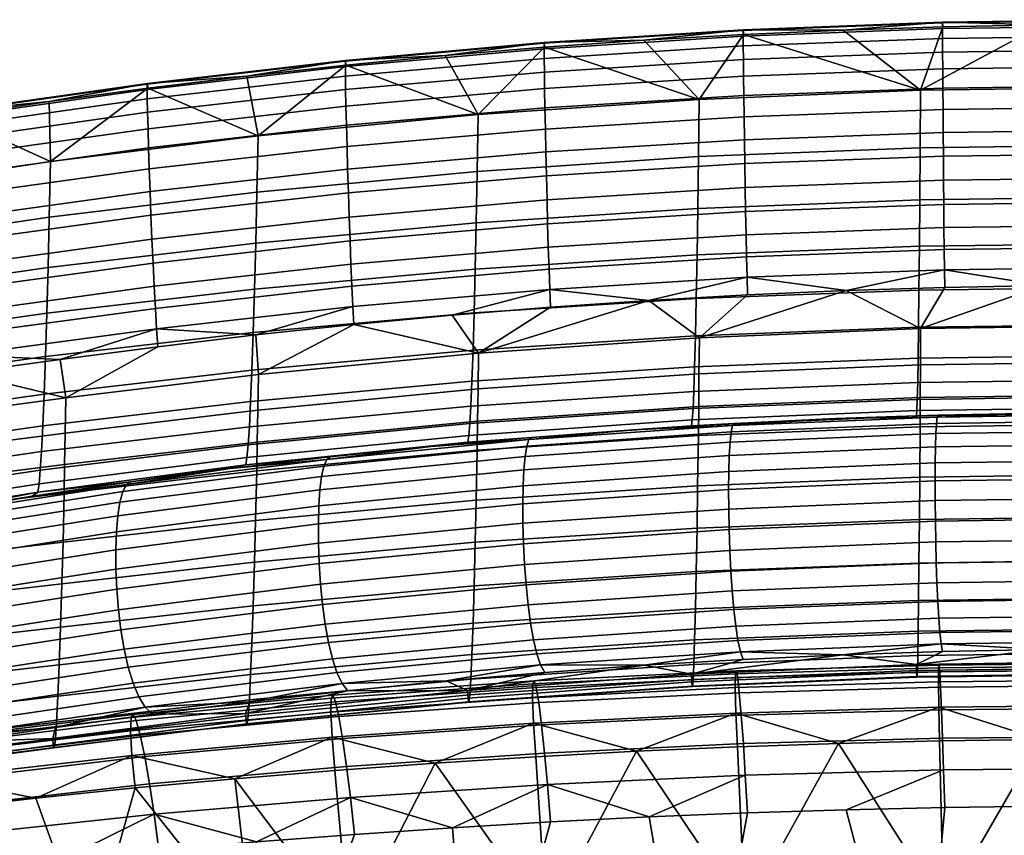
# Model space of a CAD drawing. Header units: millimetres. Extents: x -760 to 760, y -310 to 310.
# Tile 34 of 68: x -142 to -17, y 199 to 302. Entities that reach past the tile are written whole.
import ezdxf

# ---------------------------------------------------------------- set-up
doc = ezdxf.new("R2010")
doc.units = ezdxf.units.MM
doc.layers.add('operadlo', color=7, linetype='Continuous')
doc.layers.add('sedak', color=7, linetype='Continuous')

msp = doc.modelspace()

# ---------------------------------------------------------------- meshes
at = {"layer": 'operadlo'}
mesh = msp.add_polyface(dxfattribs=at)
corners = [(-25.33, 301.68, 806.62), (0, 302, 806.55), (0, 302.1, 804.45), (-25.32, 301.77, 804.51), (-25.33, 300.97, 808.42), (0, 301.29, 808.36), (-25.32, 299.71, 809.92), (0, 300.03, 809.85), (-25.32, 297.99, 811.08), (0, 298.31, 811.01), (-25.31, 295.87, 811.9), (0, 296.18, 811.82), (-25.29, 293.41, 812.36), (0, 293.73, 812.28), (-25.27, 290.7, 812.44), (0, 291.01, 812.36), (-25.25, 287.79, 812.12), (0, 288.1, 812.05), (-25.23, 284.77, 811.4), (0, 285.08, 811.33), (-25.2, 281.7, 810.26), (0, 282.01, 810.18), (-25.18, 278.65, 808.68), (0, 278.96, 808.6), (-50.64, 300.71, 806.8), (-50.62, 300.8, 804.68), (-50.64, 300, 808.62), (-50.63, 298.76, 810.12), (-50.62, 297.04, 811.29), (-50.59, 294.92, 812.12), (-50.56, 292.47, 812.58), (-50.53, 289.76, 812.66), (-50.49, 286.86, 812.36), (-50.44, 283.84, 811.64), (-50.39, 280.77, 810.49), (-50.33, 277.72, 808.91), (-12.66, 301.43, 802.08), (-25.31, 301.19, 802.12), (0, 301.51, 802.06), (-37.96, 300.78, 802.19), (-50.6, 300.21, 802.28), (-28.17, 285.84, 757.5), (-56.31, 284.71, 757.97), (-56.22, 291.98, 780.27), (-28.12, 293.14, 779.94), (-28.22, 279.23, 734.84), (-56.41, 278.13, 735.45), (0, 286.22, 757.34), (0, 293.52, 779.83), (0, 279.6, 734.64)]
mesh.append_faces([[corners[k] for k in face] for face in [(0, 1, 2, 3), (4, 5, 1, 0), (6, 7, 5, 4), (8, 9, 7, 6), (10, 11, 9, 8), (12, 13, 11, 10), (14, 15, 13, 12), (16, 17, 15, 14), (18, 19, 17, 16), (20, 21, 19, 18), (22, 23, 21, 20), (24, 0, 3, 25), (26, 4, 0, 24), (27, 6, 4, 26), (28, 8, 6, 27), (29, 10, 8, 28), (30, 12, 10, 29), (31, 14, 12, 30), (32, 16, 14, 31), (33, 18, 16, 32), (34, 20, 18, 33), (35, 22, 20, 34), (3, 36, 37, 37), (2, 38, 36, 36), (3, 37, 39, 39), (25, 39, 40, 40), (3, 2, 36, 36), (25, 3, 39, 39), (41, 42, 43, 44), (45, 46, 42, 41), (47, 41, 44, 48), (49, 45, 41, 47), (39, 44, 40, 40), (44, 43, 40, 40), (44, 39, 37, 37), (44, 36, 48, 48), (38, 48, 36, 36), (37, 36, 44, 44)]])
mesh = msp.add_polyface(dxfattribs=at)
corners = [(-56.25, 257.12, 778.28), (-56.2, 261.71, 788.15), (-84.23, 259.77, 788.67), (-84.29, 255.21, 778.9), (-56.29, 253, 768.31), (-84.35, 251.11, 769.04), (-56.33, 249.3, 758.27), (-84.41, 247.43, 759.09), (-50.09, 267.15, 797.85), (-62.6, 266.45, 798), (-37.57, 267.7, 797.73), (-75.91, 299.1, 807.11), (-50.64, 300.71, 806.8), (-50.62, 300.8, 804.68), (-75.89, 299.18, 804.97), (-75.92, 298.4, 808.94), (-50.64, 300, 808.62), (-75.91, 297.16, 810.45), (-50.63, 298.76, 810.12), (-75.88, 295.45, 811.64), (-50.62, 297.04, 811.29), (-75.85, 293.34, 812.47), (-50.59, 294.92, 812.12), (-75.81, 290.9, 812.94), (-50.56, 292.47, 812.58), (-75.75, 288.19, 813.03), (-50.53, 289.76, 812.66), (-75.69, 285.3, 812.73), (-50.49, 286.86, 812.36), (-75.62, 282.29, 812.01), (-50.44, 283.84, 811.64), (-75.54, 279.22, 810.86), (-50.39, 280.77, 810.49), (-75.46, 276.17, 809.28), (-50.33, 277.72, 808.91), (-75.38, 273.22, 807.23), (-50.28, 274.77, 806.87), (-75.28, 270.42, 804.71), (-50.22, 271.97, 804.35), (-75.19, 267.85, 801.7), (-50.15, 269.41, 801.35), (-50.6, 300.21, 802.28), (-63.24, 299.48, 802.41), (-75.09, 265.58, 798.18), (-51.99, 250.56, 516.96), (-64.66, 250.03, 520.76), (-51.77, 250.83, 519.59), (-56.31, 284.71, 757.97), (-84.39, 282.83, 758.75), (-84.26, 290.04, 780.83), (-56.22, 291.98, 780.27), (-56.41, 278.13, 735.45), (-84.52, 276.29, 736.46), (-56.5, 272.23, 712.74), (-84.65, 270.42, 713.98), (-56.61, 266.69, 688.21), (-84.79, 264.88, 689.69), (-56.71, 261.95, 663.51), (-84.93, 260.14, 665.25), (-56.81, 258.02, 638.67), (-85.07, 256.19, 640.66), (-56.91, 254.9, 613.71), (-85.21, 253.03, 615.96), (-57.01, 252.73, 590.35), (-85.35, 250.81, 592.84), (-57.11, 251.28, 566.94), (-85.48, 249.29, 569.65), (-75.86, 298.59, 802.56), (-57.2, 250.54, 543.49)]
mesh.append_faces([[corners[k] for k in face] for face in [(0, 1, 2, 3), (4, 0, 3, 5), (6, 4, 5, 7), (1, 8, 9, 9), (1, 10, 8, 8), (11, 12, 13, 14), (15, 16, 12, 11), (17, 18, 16, 15), (19, 20, 18, 17), (21, 22, 20, 19), (23, 24, 22, 21), (25, 26, 24, 23), (27, 28, 26, 25), (29, 30, 28, 27), (31, 32, 30, 29), (33, 34, 32, 31), (35, 36, 34, 33), (37, 38, 36, 35), (39, 40, 38, 37), (13, 41, 42, 42), (42, 14, 13, 13), (9, 8, 40, 40), (9, 40, 39, 39), (39, 43, 9, 9), (44, 45, 46, 46), (47, 48, 49, 50), (51, 52, 48, 47), (53, 54, 52, 51), (55, 56, 54, 53), (57, 58, 56, 55), (59, 60, 58, 57), (61, 62, 60, 59), (63, 64, 62, 61), (65, 66, 64, 63), (50, 42, 41, 41), (67, 42, 50, 50), (45, 68, 46, 46)]])
mesh = msp.add_polyface(dxfattribs=at)
corners = [(-84.29, 255.21, 778.9), (-84.23, 259.77, 788.67), (-112.18, 257.06, 789.4), (-112.25, 252.53, 779.76), (-84.35, 251.11, 769.04), (-112.32, 248.47, 770.04), (-62.6, 266.45, 798), (-75.09, 265.58, 798.18), (-87.58, 264.57, 798.4), (-56.2, 261.71, 788.15), (-100.05, 263.39, 798.65), (-101.14, 296.84, 807.52), (-75.91, 299.1, 807.11), (-75.89, 299.18, 804.97), (-101.11, 296.92, 805.37), (-101.14, 296.15, 809.37), (-75.92, 298.4, 808.94), (-101.13, 294.92, 810.9), (-75.91, 297.16, 810.45), (-101.1, 293.22, 812.1), (-75.88, 295.45, 811.64), (-101.06, 291.12, 812.94), (-75.85, 293.34, 812.47), (-101, 288.69, 813.42), (-75.81, 290.9, 812.94), (-100.93, 285.99, 813.52), (-75.75, 288.19, 813.03), (-100.85, 283.11, 813.22), (-75.69, 285.3, 812.73), (-100.75, 280.1, 812.51), (-75.62, 282.29, 812.01), (-100.65, 277.04, 811.37), (-75.54, 279.22, 810.86), (-100.54, 274, 809.78), (-75.46, 276.17, 809.28), (-100.43, 271.04, 807.73), (-75.38, 273.22, 807.23), (-100.3, 268.24, 805.2), (-75.28, 270.42, 804.71), (-100.18, 265.67, 802.18), (-75.19, 267.85, 801.7), (-75.86, 298.59, 802.56), (-88.47, 297.53, 802.73), (-101.07, 296.31, 802.94), (-63.24, 299.48, 802.41), (-84.39, 282.83, 758.75), (-112.36, 280.2, 759.84), (-112.21, 287.34, 781.61), (-84.26, 290.04, 780.83), (-84.52, 276.29, 736.46), (-112.51, 273.72, 737.86), (-84.65, 270.42, 713.98), (-112.67, 267.88, 715.71), (-84.79, 264.88, 689.69), (-112.83, 262.36, 691.77), (-84.93, 260.14, 665.25), (-112.99, 257.61, 667.68), (-85.07, 256.19, 640.66), (-113.16, 253.63, 643.45), (-85.21, 253.03, 615.96), (-113.32, 250.42, 619.1), (-85.35, 250.81, 592.84), (-113.48, 248.13, 596.3), (-56.22, 291.98, 780.27)]
mesh.append_faces([[corners[k] for k in face] for face in [(0, 1, 2, 3), (4, 0, 3, 5), (1, 6, 7, 7), (1, 7, 8, 8), (9, 6, 1, 1), (10, 1, 8, 8), (11, 12, 13, 14), (15, 16, 12, 11), (17, 18, 16, 15), (19, 20, 18, 17), (21, 22, 20, 19), (23, 24, 22, 21), (25, 26, 24, 23), (27, 28, 26, 25), (29, 30, 28, 27), (31, 32, 30, 29), (33, 34, 32, 31), (35, 36, 34, 33), (37, 38, 36, 35), (39, 40, 38, 37), (13, 41, 42, 42), (14, 42, 43, 43), (13, 44, 41, 41), (14, 13, 42, 42), (40, 39, 10, 8), (40, 8, 7, 7), (45, 46, 47, 48), (49, 50, 46, 45), (51, 52, 50, 49), (53, 54, 52, 51), (55, 56, 54, 53), (57, 58, 56, 55), (59, 60, 58, 57), (61, 62, 60, 59), (41, 48, 42, 42), (63, 48, 41, 41), (43, 42, 48, 48)]])
mesh = msp.add_polyface(dxfattribs=at)
corners = [(-112.25, 252.53, 779.76), (-112.18, 257.06, 789.4), (-136.62, 254.08, 790.2), (-136.69, 249.61, 780.72), (-112.32, 248.47, 770.04), (-136.77, 245.6, 771.15), (-112.39, 244.81, 760.24), (-136.84, 241.98, 761.51), (-112.5, 262.06, 798.94), (-124.94, 260.57, 799.25), (-84.23, 259.77, 788.67), (-100.05, 263.39, 798.65), (-126.29, 293.93, 808.05), (-101.14, 296.84, 807.52), (-101.11, 296.92, 805.37), (-126.26, 294, 805.88), (-126.3, 293.25, 809.91), (-101.14, 296.15, 809.37), (-126.28, 292.03, 811.46), (-101.13, 294.92, 810.9), (-126.25, 290.34, 812.67), (-101.1, 293.22, 812.1), (-126.19, 288.25, 813.53), (-101.06, 291.12, 812.94), (-126.12, 285.83, 814.02), (-101, 288.69, 813.42), (-126.03, 283.15, 814.13), (-100.93, 285.99, 813.52), (-125.93, 280.28, 813.84), (-100.85, 283.11, 813.22), (-125.82, 277.28, 813.13), (-100.75, 280.1, 812.51), (-125.69, 274.23, 811.99), (-100.65, 277.04, 811.37), (-125.55, 271.19, 810.41), (-100.54, 274, 809.78), (-125.41, 268.24, 808.36), (-100.43, 271.04, 807.73), (-125.26, 265.44, 805.82), (-100.3, 268.24, 805.2), (-125.1, 262.86, 802.79), (-100.18, 265.67, 802.18), (-113.65, 294.93, 803.17), (-126.21, 293.39, 803.43), (-101.07, 296.31, 802.94), (-103.5, 246.27, 523.1), (-115.74, 245.1, 528.02), (-103.05, 246.6, 525.82), (-112.36, 280.2, 759.84), (-138.72, 277.03, 761.15), (-138.56, 284.08, 782.54), (-112.21, 287.34, 781.61), (-112.51, 273.72, 737.86), (-138.87, 270.61, 739.56), (-112.67, 267.88, 715.71), (-139.03, 264.82, 717.79), (-112.83, 262.36, 691.77), (-139.2, 259.32, 694.28), (-112.99, 257.61, 667.68), (-139.37, 254.56, 670.61), (-85.61, 248.47, 546.44), (-113.78, 245.58, 550.57), (-113.63, 246.51, 573.45), (-85.48, 249.29, 569.65), (-84.26, 290.04, 780.83)]
mesh.append_faces([[corners[k] for k in face] for face in [(0, 1, 2, 3), (4, 0, 3, 5), (6, 4, 5, 7), (1, 8, 9, 2), (10, 11, 1, 1), (8, 1, 11, 11), (12, 13, 14, 15), (16, 17, 13, 12), (18, 19, 17, 16), (20, 21, 19, 18), (22, 23, 21, 20), (24, 25, 23, 22), (26, 27, 25, 24), (28, 29, 27, 26), (30, 31, 29, 28), (32, 33, 31, 30), (34, 35, 33, 32), (36, 37, 35, 34), (38, 39, 37, 36), (40, 41, 39, 38), (15, 42, 43, 43), (14, 44, 42, 42), (15, 14, 42, 42), (40, 8, 41, 41), (9, 8, 40, 40), (8, 11, 41, 41), (45, 46, 47, 47), (48, 49, 50, 51), (52, 53, 49, 48), (54, 55, 53, 52), (56, 57, 55, 54), (58, 59, 57, 56), (60, 61, 62, 63), (64, 51, 44, 44), (42, 51, 43, 43), (51, 42, 44, 44), (61, 47, 46, 46), (60, 47, 61, 61)]])
mesh = msp.add_polyface(dxfattribs=at)
corners = [(-136.69, 249.61, 780.72), (-136.62, 254.08, 790.2), (-160.96, 250.82, 791.11), (-161.02, 246.49, 781.81), (-136.77, 245.6, 771.15), (-161.09, 242.58, 772.42), (-137.36, 258.96, 799.6), (-149.77, 257.24, 799.97), (-124.94, 260.57, 799.25), (-151.35, 290.37, 808.66), (-126.29, 293.93, 808.05), (-126.26, 294, 805.88), (-151.32, 290.43, 806.49), (-151.36, 289.69, 810.53), (-126.3, 293.25, 809.91), (-151.34, 288.49, 812.09), (-126.28, 292.03, 811.46), (-151.29, 286.81, 813.31), (-126.25, 290.34, 812.67), (-151.22, 284.74, 814.18), (-126.19, 288.25, 813.53), (-151.13, 282.33, 814.68), (-126.12, 285.83, 814.02), (-151.03, 279.67, 814.8), (-126.03, 283.15, 814.13), (-150.91, 276.81, 814.52), (-125.93, 280.28, 813.84), (-150.77, 273.84, 813.83), (-125.82, 277.28, 813.13), (-150.62, 270.8, 812.7), (-125.69, 274.23, 811.99), (-150.46, 267.79, 811.12), (-125.55, 271.19, 810.41), (-150.29, 264.85, 809.07), (-125.41, 268.24, 808.36), (-150.12, 262.07, 806.54), (-125.26, 265.44, 805.82), (-149.95, 259.51, 803.52), (-125.1, 262.86, 802.79), (-126.21, 293.39, 803.43), (-138.75, 291.69, 803.72), (-151.25, 289.83, 804.03), (-138.72, 277.03, 761.15), (-164.92, 273.19, 762.74), (-164.78, 280.13, 783.68), (-138.56, 284.08, 782.54), (-138.87, 270.61, 739.56), (-165.06, 266.85, 741.61), (-139.03, 264.82, 717.79), (-165.2, 261.12, 720.31), (-139.2, 259.32, 694.28), (-165.34, 255.64, 697.31), (-113.16, 253.63, 643.45), (-139.53, 250.54, 646.81), (-139.37, 254.56, 670.61), (-112.99, 257.61, 667.68), (-113.32, 250.42, 619.1), (-139.7, 247.27, 622.89), (-113.48, 248.13, 596.3), (-139.86, 244.89, 600.49), (-113.63, 246.51, 573.45), (-140.02, 243.16, 578.04), (-112.21, 287.34, 781.61)]
mesh.append_faces([[corners[k] for k in face] for face in [(0, 1, 2, 3), (4, 0, 3, 5), (1, 6, 7, 7), (1, 7, 2, 2), (8, 6, 1, 1), (9, 10, 11, 12), (13, 14, 10, 9), (15, 16, 14, 13), (17, 18, 16, 15), (19, 20, 18, 17), (21, 22, 20, 19), (23, 24, 22, 21), (25, 26, 24, 23), (27, 28, 26, 25), (29, 30, 28, 27), (31, 32, 30, 29), (33, 34, 32, 31), (35, 36, 34, 33), (37, 38, 36, 35), (11, 39, 40, 40), (41, 12, 40, 40), (12, 11, 40, 40), (37, 6, 38, 38), (38, 6, 8, 8), (37, 7, 6, 6), (42, 43, 44, 45), (46, 47, 43, 42), (48, 49, 47, 46), (50, 51, 49, 48), (52, 53, 54, 55), (56, 57, 53, 52), (58, 59, 57, 56), (60, 61, 59, 58), (40, 45, 41, 41), (39, 45, 40, 40), (39, 62, 45, 45), (45, 44, 41, 41)]])
mesh = msp.add_polyface(dxfattribs=at)
corners = [(-28.14, 258.27, 777.9), (-28.12, 262.88, 787.84), (-56.2, 261.71, 788.15), (-56.25, 257.12, 778.28), (-28.16, 254.14, 767.88), (-56.29, 253, 768.31), (0, 258.66, 777.78), (0, 263.27, 787.73), (0, 254.52, 767.74), (0, 250.8, 757.61), (-28.18, 250.42, 757.77), (-25.05, 268.09, 797.65), (-37.57, 267.7, 797.73), (-12.53, 268.33, 797.6), (0, 268.41, 797.58), (-25.15, 275.7, 806.64), (0, 276.01, 806.57), (0, 278.96, 808.6), (-25.18, 278.65, 808.68), (-25.12, 272.91, 804.13), (0, 273.22, 804.06), (-25.09, 270.35, 801.14), (0, 270.66, 801.07), (-50.28, 274.77, 806.87), (-50.33, 277.72, 808.91), (-50.22, 271.97, 804.35), (-50.15, 269.41, 801.35), (-50.09, 267.15, 797.85), (-28.27, 273.32, 712), (-56.5, 272.23, 712.74), (-56.41, 278.13, 735.45), (-28.22, 279.23, 734.84), (-28.33, 267.77, 687.31), (-56.61, 266.69, 688.21), (-28.38, 263.04, 662.46), (-56.71, 261.95, 663.51), (-28.44, 259.12, 637.47), (-56.81, 258.02, 638.67), (-28.49, 256.03, 612.36), (-56.91, 254.9, 613.71), (-28.54, 253.89, 588.86), (-57.01, 252.73, 590.35), (-28.59, 252.47, 565.3), (-57.11, 251.28, 566.94), (0, 273.69, 711.75), (0, 279.6, 734.64), (0, 268.13, 687.01), (0, 263.4, 662.11), (0, 259.49, 637.07), (0, 256.4, 611.91), (0, 254.28, 588.36), (0, 252.87, 564.75), (0, 252.19, 541.12), (-28.64, 251.78, 541.71)]
mesh.append_faces([[corners[k] for k in face] for face in [(0, 1, 2, 3), (4, 0, 3, 5), (6, 7, 1, 0), (8, 6, 0, 4), (9, 8, 4, 10), (1, 11, 12, 12), (1, 12, 2, 2), (1, 13, 11, 11), (7, 13, 1, 1), (7, 14, 13, 13), (15, 16, 17, 18), (19, 20, 16, 15), (21, 22, 20, 19), (23, 15, 18, 24), (25, 19, 15, 23), (26, 21, 19, 25), (21, 13, 22, 22), (26, 12, 21, 21), (13, 14, 22, 22), (11, 13, 21, 21), (12, 26, 27, 27), (11, 21, 12, 12), (28, 29, 30, 31), (32, 33, 29, 28), (34, 35, 33, 32), (36, 37, 35, 34), (38, 39, 37, 36), (40, 41, 39, 38), (42, 43, 41, 40), (44, 28, 31, 45), (46, 32, 28, 44), (47, 34, 32, 46), (48, 36, 34, 47), (49, 38, 36, 48), (50, 40, 38, 49), (51, 42, 40, 50), (52, 53, 42, 51)]])
mesh = msp.add_polyface(dxfattribs=at)
corners = [(-161.02, 246.49, 781.81), (-160.96, 250.82, 791.11), (-185.16, 247.58, 792.1), (-185.21, 243.54, 782.98), (-161.09, 242.58, 772.42), (-185.25, 239.85, 773.79), (-161.15, 239.05, 762.96), (-185.3, 236.48, 764.53), (-203.34, 249.08, 801.4), (-205.24, 248.51, 800.82), (-199.3, 249.87, 801.65), (-201.34, 249.52, 801.64), (-185.76, 251.91, 801.17), (-209.24, 239.14, 778.78), (-173.75, 253.72, 800.75), (-161.77, 255.51, 800.35), (-149.77, 257.24, 799.97), (-174.11, 258.38, 807.3), (-150.12, 262.07, 806.54), (-150.29, 264.85, 809.07), (-174.3, 261.09, 809.81), (-173.93, 255.91, 804.29), (-149.95, 259.51, 803.52), (-199.76, 256.63, 810.6), (-174.48, 263.96, 811.84), (-199.94, 259.36, 812.59), (-199.59, 254.1, 808.12), (-199.44, 251.82, 805.15), (-154.02, 239.16, 533.37), (-164.99, 237.54, 539.17), (-153.36, 239.58, 536.15), (-165.34, 255.64, 697.31), (-191.23, 251.34, 700.84), (-191.12, 256.78, 723.25), (-165.2, 261.12, 720.31), (-165.49, 250.87, 674.15), (-191.33, 246.56, 678.28), (-165.64, 246.81, 650.86), (-191.43, 242.46, 655.58), (-165.79, 243.46, 627.45), (-191.53, 239.02, 632.78), (-165.93, 240.98, 605.54), (-191.63, 236.42, 611.43), (-166.07, 239.12, 583.56), (-191.72, 234.41, 590.01), (-139.37, 254.56, 670.61), (-139.2, 259.32, 694.28), (-139.53, 250.54, 646.81), (-139.7, 247.27, 622.89), (-139.86, 244.89, 600.49), (-140.02, 243.16, 578.04), (-140.17, 242.09, 555.55), (-166.21, 237.89, 561.55)]
mesh.append_faces([[corners[k] for k in face] for face in [(0, 1, 2, 3), (4, 0, 3, 5), (6, 4, 5, 7), (8, 9, 2, 2), (10, 11, 2, 2), (12, 10, 2, 2), (11, 8, 2, 2), (13, 5, 3, 3), (2, 14, 12, 12), (1, 15, 14, 2), (1, 16, 15, 15), (17, 18, 19, 20), (21, 22, 18, 17), (23, 20, 24, 25), (26, 17, 20, 23), (27, 21, 17, 26), (21, 15, 22, 22), (27, 12, 21, 21), (10, 12, 27, 27), (22, 15, 16, 16), (21, 14, 15, 15), (21, 12, 14, 14), (28, 29, 30, 30), (31, 32, 33, 34), (35, 36, 32, 31), (37, 38, 36, 35), (39, 40, 38, 37), (41, 42, 40, 39), (43, 44, 42, 41), (45, 35, 31, 46), (47, 37, 35, 45), (48, 39, 37, 47), (49, 41, 39, 48), (50, 43, 41, 49), (51, 52, 43, 50), (51, 30, 52, 52), (52, 30, 29, 29)]])
mesh = msp.add_polyface(dxfattribs=at)
corners = [(-28.18, 250.42, 757.77), (-28.16, 254.14, 767.88), (-56.29, 253, 768.31), (-56.33, 249.3, 758.27), (-28.23, 244.02, 737.35), (-56.42, 242.92, 737.97), (-28.27, 238.64, 716.71), (-56.5, 237.55, 717.45), (-28.33, 233.09, 692.02), (-56.61, 232.01, 692.92), (-28.38, 228.35, 667.17), (-56.71, 227.27, 668.22), (-28.44, 224.44, 642.18), (-56.81, 223.34, 643.38), (-28.49, 221.35, 617.08), (-56.91, 220.22, 618.43), (-28.53, 219.46, 595.84), (-57, 218.31, 597.32), (-28.58, 218.6, 574.49), (-57.09, 217.42, 576.1), (-28.6, 218.7, 563.77), (-57.13, 217.49, 565.44), (-28.62, 219.23, 553), (-57.17, 218, 554.74), (-28.65, 220.23, 542.19), (-57.22, 218.98, 543.99), (-38, 221.45, 531.79), (-25.34, 221.87, 531.19), (-26.11, 250.83, 513.29), (-52.16, 249.75, 514.79), (-51.99, 250.56, 516.96), (-26.02, 251.63, 515.43), (-26.18, 249.54, 511.62), (-52.3, 248.45, 513.09), (-26.23, 247.85, 510.41), (-52.4, 246.76, 511.85), (-26.26, 245.82, 509.66), (-52.47, 244.73, 511.07), (-26.27, 243.53, 509.36), (-52.49, 242.44, 510.75), (-26.26, 241.04, 509.52), (-52.48, 239.96, 510.89), (-26.24, 238.44, 510.14), (-52.43, 237.36, 511.49), (-26.19, 235.78, 511.21), (-52.34, 234.71, 512.55), (-52.43, 237.36, 511.49), (-26.24, 238.44, 510.14), (-26.13, 233.15, 512.72), (-52.21, 232.09, 514.07), (-26.04, 230.61, 514.69), (-52.04, 229.57, 516.03), (-25.94, 228.24, 517.1), (-51.84, 227.21, 518.45), (-25.82, 226.11, 519.96), (-51.59, 225.08, 521.33), (-25.68, 224.29, 523.26), (-51.31, 223.27, 524.65), (-25.52, 222.85, 527.01), (-50.99, 221.84, 528.42), (-51.77, 250.83, 519.59), (-38.86, 251.45, 518.68), (-25.92, 251.89, 518.03), (-28.64, 251.78, 541.71), (-57.2, 250.54, 543.49), (-57.11, 251.28, 566.94), (-28.59, 252.47, 565.3)]
mesh.append_faces([[corners[k] for k in face] for face in [(0, 1, 2, 3), (4, 0, 3, 5), (6, 4, 5, 7), (8, 6, 7, 9), (10, 8, 9, 11), (12, 10, 11, 13), (14, 12, 13, 15), (16, 14, 15, 17), (18, 16, 17, 19), (20, 18, 19, 21), (22, 20, 21, 23), (24, 22, 23, 25), (25, 26, 24, 24), (27, 24, 26, 26), (28, 29, 30, 31), (32, 33, 29, 28), (34, 35, 33, 32), (36, 37, 35, 34), (38, 39, 37, 36), (40, 41, 39, 38), (42, 43, 41, 40), (44, 45, 46, 47), (48, 49, 45, 44), (50, 51, 49, 48), (52, 53, 51, 50), (54, 55, 53, 52), (56, 57, 55, 54), (58, 59, 57, 56), (30, 60, 61, 61), (31, 61, 62, 62), (30, 61, 31, 31), (58, 26, 59, 59), (58, 27, 26, 26), (63, 64, 65, 66), (64, 63, 60, 60), (63, 62, 61, 61), (61, 60, 63, 63)]])
mesh = msp.add_polyface(dxfattribs=at)
corners = [(-56.42, 242.92, 737.97), (-56.33, 249.3, 758.27), (-84.41, 247.43, 759.09), (-84.53, 241.08, 739), (-56.5, 237.55, 717.45), (-84.65, 235.74, 718.69), (-56.61, 232.01, 692.92), (-84.79, 230.2, 694.41), (-56.71, 227.27, 668.22), (-84.93, 225.46, 669.96), (-56.81, 223.34, 643.38), (-85.07, 221.51, 645.38), (-56.91, 220.22, 618.43), (-85.21, 218.35, 620.67), (-57, 218.31, 597.32), (-85.33, 216.39, 599.78), (-57.09, 217.42, 576.1), (-85.45, 215.44, 578.78), (-57.13, 217.49, 565.44), (-85.51, 215.49, 568.22), (-57.17, 218, 554.74), (-85.57, 215.95, 557.62), (-57.22, 218.98, 543.99), (-85.63, 216.9, 546.98), (-50.63, 220.87, 532.64), (-63.23, 220.12, 533.73), (-38, 221.45, 531.79), (-52.16, 249.75, 514.79), (-78.1, 247.94, 517.3), (-77.83, 248.77, 519.51), (-51.99, 250.56, 516.96), (-52.3, 248.45, 513.09), (-78.31, 246.64, 515.55), (-52.4, 246.76, 511.85), (-78.47, 244.94, 514.27), (-52.47, 244.73, 511.07), (-78.57, 242.91, 513.46), (-52.49, 242.44, 510.75), (-78.61, 240.62, 513.11), (-52.48, 239.96, 510.89), (-78.59, 238.15, 513.22), (-52.43, 237.36, 511.49), (-78.52, 235.56, 513.8), (-52.34, 234.71, 512.55), (-78.38, 232.93, 514.84), (-78.52, 235.56, 513.8), (-52.43, 237.36, 511.49), (-52.21, 232.09, 514.07), (-78.19, 230.32, 516.34), (-52.04, 229.57, 516.03), (-77.94, 227.81, 518.31), (-51.84, 227.21, 518.45), (-77.63, 225.47, 520.74), (-51.59, 225.08, 521.33), (-77.27, 223.37, 523.63), (-51.31, 223.27, 524.65), (-76.84, 221.58, 526.98), (-50.99, 221.84, 528.42), (-76.35, 220.17, 530.79), (-77.5, 249.06, 522.19), (-64.66, 250.03, 520.76), (-75.81, 219.21, 535.06), (-57.2, 250.54, 543.49), (-85.61, 248.47, 546.44), (-85.48, 249.29, 569.65), (-57.11, 251.28, 566.94)]
mesh.append_faces([[corners[k] for k in face] for face in [(0, 1, 2, 3), (4, 0, 3, 5), (6, 4, 5, 7), (8, 6, 7, 9), (10, 8, 9, 11), (12, 10, 11, 13), (14, 12, 13, 15), (16, 14, 15, 17), (18, 16, 17, 19), (20, 18, 19, 21), (22, 20, 21, 23), (24, 22, 25, 25), (23, 25, 22, 22), (26, 22, 24, 24), (27, 28, 29, 30), (31, 32, 28, 27), (33, 34, 32, 31), (35, 36, 34, 33), (37, 38, 36, 35), (39, 40, 38, 37), (41, 42, 40, 39), (43, 44, 45, 46), (47, 48, 44, 43), (49, 50, 48, 47), (51, 52, 50, 49), (53, 54, 52, 51), (55, 56, 54, 53), (57, 58, 56, 55), (29, 59, 60, 60), (60, 30, 29, 29), (57, 25, 58, 58), (57, 24, 25, 25), (57, 26, 24, 24), (25, 61, 58, 58), (62, 63, 64, 65), (62, 60, 59, 59), (62, 59, 63, 63)]])
mesh = msp.add_polyface(dxfattribs=at)
corners = [(0, 244.39, 737.14), (0, 250.8, 757.61), (-28.18, 250.42, 757.77), (-28.23, 244.02, 737.35), (0, 239.01, 716.46), (-28.27, 238.64, 716.71), (0, 233.45, 691.73), (-28.33, 233.09, 692.02), (0, 228.72, 666.83), (-28.38, 228.35, 667.17), (0, 224.81, 641.78), (-28.44, 224.44, 642.18), (0, 221.72, 616.62), (-28.49, 221.35, 617.08), (0, 219.84, 595.34), (-28.53, 219.46, 595.84), (0, 219, 573.96), (-28.58, 218.6, 574.49), (0, 219.1, 563.21), (-28.6, 218.7, 563.77), (0, 219.64, 552.42), (-28.62, 219.23, 553), (0, 220.65, 541.59), (-28.65, 220.23, 542.19), (-12.67, 222.12, 530.82), (-25.34, 221.87, 531.19), (0, 222.2, 530.7), (0, 251.19, 512.8), (-26.11, 250.83, 513.29), (-26.02, 251.63, 515.43), (0, 251.99, 514.92), (0, 249.91, 511.14), (-26.18, 249.54, 511.62), (0, 248.21, 509.94), (-26.23, 247.85, 510.41), (0, 246.18, 509.19), (-26.26, 245.82, 509.66), (0, 243.89, 508.91), (-26.27, 243.53, 509.36), (0, 241.4, 509.07), (-26.26, 241.04, 509.52), (0, 238.8, 509.7), (-26.24, 238.44, 510.14), (0, 236.14, 510.77), (-26.19, 235.78, 511.21), (-26.24, 238.44, 510.14), (0, 238.8, 509.7), (0, 233.5, 512.28), (-26.13, 233.15, 512.72), (0, 230.96, 514.25), (-26.04, 230.61, 514.69), (0, 228.59, 516.66), (-25.94, 228.24, 517.1), (0, 226.46, 519.51), (-25.82, 226.11, 519.96), (0, 224.63, 522.8), (-25.68, 224.29, 523.26), (0, 223.19, 526.53), (-25.52, 222.85, 527.01), (-12.96, 252.15, 517.64), (-25.92, 251.89, 518.03), (0, 252.24, 517.51), (0, 252.19, 541.12), (-28.64, 251.78, 541.71)]
mesh.append_faces([[corners[k] for k in face] for face in [(0, 1, 2, 3), (4, 0, 3, 5), (6, 4, 5, 7), (8, 6, 7, 9), (10, 8, 9, 11), (12, 10, 11, 13), (14, 12, 13, 15), (16, 14, 15, 17), (18, 16, 17, 19), (20, 18, 19, 21), (22, 20, 21, 23), (23, 24, 22, 22), (23, 25, 24, 24), (22, 24, 26, 26), (27, 28, 29, 30), (31, 32, 28, 27), (33, 34, 32, 31), (35, 36, 34, 33), (37, 38, 36, 35), (39, 40, 38, 37), (41, 42, 40, 39), (43, 44, 45, 46), (47, 48, 44, 43), (49, 50, 48, 47), (51, 52, 50, 49), (53, 54, 52, 51), (55, 56, 54, 53), (57, 58, 56, 55), (59, 29, 60, 60), (30, 29, 59, 59), (59, 61, 30, 30), (57, 24, 58, 58), (58, 24, 25, 25), (57, 26, 24, 24), (62, 59, 63, 63), (62, 61, 59, 59), (60, 63, 59, 59)]])
mesh = msp.add_polyface(dxfattribs=at)
corners = [(-84.41, 247.43, 759.09), (-84.35, 251.11, 769.04), (-112.32, 248.47, 770.04), (-112.39, 244.81, 760.24), (-84.53, 241.08, 739), (-112.53, 238.52, 740.43), (-84.65, 235.74, 718.69), (-112.67, 233.2, 720.42), (-84.79, 230.2, 694.41), (-112.83, 227.68, 696.48), (-84.93, 225.46, 669.96), (-112.99, 222.93, 672.39), (-85.07, 221.51, 645.38), (-113.16, 218.95, 648.16), (-85.21, 218.35, 620.67), (-113.32, 215.74, 623.81), (-85.33, 216.39, 599.78), (-113.46, 213.71, 603.22), (-85.45, 215.44, 578.78), (-113.6, 212.68, 582.51), (-85.51, 215.49, 568.22), (-113.67, 212.68, 572.1), (-85.57, 215.95, 557.62), (-113.74, 213.1, 561.66), (-100.82, 216.89, 538.44), (-88.34, 218.13, 536.63), (-85.63, 216.9, 546.98), (-75.81, 219.21, 535.06), (-63.23, 220.12, 533.73), (-78.1, 247.94, 517.3), (-103.86, 245.42, 520.84), (-103.5, 246.27, 523.1), (-77.83, 248.77, 519.51), (-78.31, 246.64, 515.55), (-104.15, 244.1, 519.04), (-78.47, 244.94, 514.27), (-104.37, 242.39, 517.72), (-78.57, 242.91, 513.46), (-104.5, 240.36, 516.86), (-78.61, 240.62, 513.11), (-104.56, 238.08, 516.47), (-78.59, 238.15, 513.22), (-104.55, 235.61, 516.55), (-78.52, 235.56, 513.8), (-104.45, 233.04, 517.09), (-78.38, 232.93, 514.84), (-104.28, 230.42, 518.11), (-104.45, 233.04, 517.09), (-78.52, 235.56, 513.8), (-78.19, 230.32, 516.34), (-104.03, 227.83, 519.6), (-77.94, 227.81, 518.31), (-103.69, 225.35, 521.56), (-77.63, 225.47, 520.74), (-103.28, 223.03, 523.99), (-77.27, 223.37, 523.63), (-102.79, 220.96, 526.89), (-76.84, 221.58, 526.98), (-102.21, 219.2, 530.27), (-76.35, 220.17, 530.79), (-101.56, 217.81, 534.12), (-103.05, 246.6, 525.82), (-90.31, 247.92, 523.88), (-77.5, 249.06, 522.19), (-85.48, 249.29, 569.65), (-113.63, 246.51, 573.45), (-113.48, 248.13, 596.3), (-85.35, 250.81, 592.84), (-85.61, 248.47, 546.44)]
mesh.append_faces([[corners[k] for k in face] for face in [(0, 1, 2, 3), (4, 0, 3, 5), (6, 4, 5, 7), (8, 6, 7, 9), (10, 8, 9, 11), (12, 10, 11, 13), (14, 12, 13, 15), (16, 14, 15, 17), (18, 16, 17, 19), (20, 18, 19, 21), (22, 20, 21, 23), (24, 25, 26, 26), (26, 25, 27, 27), (27, 28, 26, 26), (29, 30, 31, 32), (33, 34, 30, 29), (35, 36, 34, 33), (37, 38, 36, 35), (39, 40, 38, 37), (41, 42, 40, 39), (43, 44, 42, 41), (45, 46, 47, 48), (49, 50, 46, 45), (51, 52, 50, 49), (53, 54, 52, 51), (55, 56, 54, 53), (57, 58, 56, 55), (59, 60, 58, 57), (31, 61, 62, 62), (32, 62, 63, 63), (32, 31, 62, 62), (59, 25, 60, 60), (60, 25, 24, 24), (59, 27, 25, 25), (64, 65, 66, 67), (61, 68, 62, 62), (62, 68, 63, 63)]])
mesh = msp.add_polyface(dxfattribs=at)
corners = [(-112.53, 238.52, 740.43), (-112.39, 244.81, 760.24), (-136.84, 241.98, 761.51), (-136.98, 235.74, 742.02), (-112.67, 233.2, 720.42), (-137.12, 230.46, 722.33), (-112.83, 227.68, 696.48), (-137.29, 224.96, 698.78), (-112.99, 222.93, 672.39), (-137.46, 220.2, 675.08), (-113.16, 218.95, 648.16), (-137.63, 216.19, 651.24), (-113.32, 215.74, 623.81), (-137.79, 212.92, 627.29), (-113.46, 213.71, 603.22), (-137.94, 210.82, 607.02), (-113.6, 212.68, 582.51), (-138.08, 209.7, 586.65), (-113.67, 212.68, 572.1), (-138.15, 209.64, 576.41), (-113.74, 213.1, 561.66), (-138.22, 209.99, 566.12), (-113.81, 213.99, 551.16), (-138.29, 210.81, 555.79), (-85.63, 216.9, 546.98), (-85.57, 215.95, 557.62), (-100.82, 216.89, 538.44), (-113.25, 215.48, 540.49), (-125.62, 213.91, 542.78), (-103.86, 245.42, 520.84), (-129.38, 242.18, 525.41), (-128.92, 243.07, 527.72), (-103.5, 246.27, 523.1), (-104.15, 244.1, 519.04), (-129.75, 240.84, 523.58), (-104.37, 242.39, 517.72), (-130.03, 239.11, 522.21), (-104.5, 240.36, 516.86), (-130.21, 237.07, 521.3), (-104.56, 238.08, 516.47), (-130.29, 234.79, 520.87), (-104.55, 235.61, 516.55), (-130.27, 232.34, 520.91), (-104.45, 233.04, 517.09), (-130.16, 229.78, 521.42), (-104.28, 230.42, 518.11), (-129.95, 227.18, 522.41), (-130.16, 229.78, 521.42), (-104.45, 233.04, 517.09), (-104.03, 227.83, 519.6), (-129.64, 224.62, 523.87), (-103.69, 225.35, 521.56), (-129.23, 222.17, 525.82), (-103.28, 223.03, 523.99), (-128.71, 219.89, 528.24), (-102.79, 220.96, 526.89), (-128.09, 217.85, 531.15), (-102.21, 219.2, 530.27), (-127.37, 216.13, 534.54), (-101.56, 217.81, 534.12), (-126.55, 214.8, 538.42), (-128.36, 243.43, 530.48), (-115.74, 245.1, 528.02), (-113.78, 245.58, 550.57), (-140.17, 242.09, 555.55), (-140.02, 243.16, 578.04), (-113.63, 246.51, 573.45)]
mesh.append_faces([[corners[k] for k in face] for face in [(0, 1, 2, 3), (4, 0, 3, 5), (6, 4, 5, 7), (8, 6, 7, 9), (10, 8, 9, 11), (12, 10, 11, 13), (14, 12, 13, 15), (16, 14, 15, 17), (18, 16, 17, 19), (20, 18, 19, 21), (22, 20, 21, 23), (24, 25, 20, 22), (26, 22, 27, 27), (27, 22, 28, 28), (24, 22, 26, 26), (29, 30, 31, 32), (33, 34, 30, 29), (35, 36, 34, 33), (37, 38, 36, 35), (39, 40, 38, 37), (41, 42, 40, 39), (43, 44, 42, 41), (45, 46, 47, 48), (49, 50, 46, 45), (51, 52, 50, 49), (53, 54, 52, 51), (55, 56, 54, 53), (57, 58, 56, 55), (59, 60, 58, 57), (31, 61, 62, 62), (32, 31, 62, 62), (59, 27, 60, 60), (60, 27, 28, 28), (26, 27, 59, 59), (63, 64, 65, 66), (62, 61, 63, 63), (64, 63, 61, 61)]])
mesh = msp.add_polyface(dxfattribs=at)
corners = [(-136.84, 241.98, 761.51), (-136.77, 245.6, 771.15), (-161.09, 242.58, 772.42), (-161.15, 239.05, 762.96), (-136.98, 235.74, 742.02), (-161.28, 232.91, 743.85), (-137.12, 230.46, 722.33), (-161.41, 227.68, 724.54), (-137.29, 224.96, 698.78), (-161.56, 222.2, 701.46), (-137.46, 220.2, 675.08), (-161.72, 217.43, 678.22), (-137.63, 216.19, 651.24), (-161.87, 213.38, 654.85), (-137.79, 212.92, 627.29), (-162.02, 210.04, 631.36), (-137.94, 210.82, 607.02), (-162.15, 207.86, 611.49), (-138.08, 209.7, 586.65), (-162.28, 206.59, 591.52), (-138.15, 209.64, 576.41), (-162.35, 206.43, 581.48), (-138.22, 209.99, 566.12), (-162.41, 206.65, 571.4), (-138.29, 210.81, 555.79), (-162.47, 207.31, 561.27), (-150.16, 210.39, 548.06), (-137.92, 212.21, 545.31), (-125.62, 213.91, 542.78), (-113.81, 213.99, 551.16), (-129.38, 242.18, 525.41), (-154.57, 238.23, 531.05), (-154.02, 239.16, 533.37), (-128.92, 243.07, 527.72), (-129.75, 240.84, 523.58), (-155.02, 236.86, 529.19), (-130.03, 239.11, 522.21), (-155.35, 235.11, 527.79), (-130.21, 237.07, 521.3), (-155.56, 233.06, 526.85), (-130.29, 234.79, 520.87), (-155.67, 230.78, 526.38), (-130.27, 232.34, 520.91), (-155.66, 228.34, 526.38), (-130.16, 229.78, 521.42), (-155.53, 225.8, 526.85), (-129.95, 227.18, 522.41), (-155.28, 223.24, 527.8), (-155.53, 225.8, 526.85), (-130.16, 229.78, 521.42), (-129.64, 224.62, 523.87), (-154.91, 220.72, 529.23), (-129.23, 222.17, 525.82), (-154.43, 218.31, 531.15), (-128.71, 219.89, 528.24), (-153.82, 216.08, 533.54), (-128.09, 217.85, 531.15), (-153.09, 214.11, 536.43), (-127.37, 216.13, 534.54), (-152.24, 212.46, 539.81), (-126.55, 214.8, 538.42), (-151.27, 211.19, 543.69), (-140.9, 241.59, 533.19), (-128.36, 243.43, 530.48), (-153.36, 239.58, 536.15), (-140.17, 242.09, 555.55)]
mesh.append_faces([[corners[k] for k in face] for face in [(0, 1, 2, 3), (4, 0, 3, 5), (6, 4, 5, 7), (8, 6, 7, 9), (10, 8, 9, 11), (12, 10, 11, 13), (14, 12, 13, 15), (16, 14, 15, 17), (18, 16, 17, 19), (20, 18, 19, 21), (22, 20, 21, 23), (24, 22, 23, 25), (25, 26, 24, 24), (24, 27, 28, 29), (24, 26, 27, 27), (30, 31, 32, 33), (34, 35, 31, 30), (36, 37, 35, 34), (38, 39, 37, 36), (40, 41, 39, 38), (42, 43, 41, 40), (44, 45, 43, 42), (46, 47, 48, 49), (50, 51, 47, 46), (52, 53, 51, 50), (54, 55, 53, 52), (56, 57, 55, 54), (58, 59, 57, 56), (60, 61, 59, 58), (33, 62, 63, 63), (32, 64, 62, 62), (32, 62, 33, 33), (27, 26, 61, 61), (60, 27, 61, 61), (28, 27, 60, 60), (62, 65, 63, 63), (65, 62, 64, 64)]])
at = {"layer": 'sedak'}
mesh = msp.add_polyface(dxfattribs=at)
corners = [(-89.74, 207.7, 391.89), (-76.98, 208.51, 390.53), (-75.59, 187.78, 393.52), (-50.44, 188.73, 391.63), (-38.55, 210.2, 387.7), (-25.23, 189.31, 390.49), (-25.71, 210.51, 387.17), (-64.2, 209.2, 389.38), (-12.86, 210.7, 386.86), (0, 189.5, 390.11), (0, 210.76, 386.75), (-51.38, 209.76, 388.43), (-84.79, 164.63, 435.18), (-56.61, 165.79, 433.17), (-62.59, 200.86, 424), (-75.08, 200.24, 424.95), (-28.33, 166.49, 431.9), (0, 166.73, 431.46), (-12.53, 202.22, 421.82), (-25.06, 202.05, 422.1), (-37.58, 201.77, 422.57), (-50.1, 201.37, 423.2), (-87.54, 199.5, 426.05), (0, 202.28, 421.72), (-51.65, 217.28, 391.35), (-51.57, 214.05, 388.81), (-77.25, 212.78, 390.93), (-77.37, 216, 393.47), (-51.62, 219.05, 395.47), (-77.33, 217.77, 397.56), (-51.51, 219.41, 400.3), (-77.17, 218.14, 402.35), (-51.34, 218.56, 405.38), (-76.92, 217.31, 407.38), (-51.13, 216.64, 410.32), (-76.6, 215.4, 412.26), (-50.88, 213.77, 414.76), (-76.23, 212.56, 416.65), (-50.62, 210.17, 418.45), (-75.85, 208.98, 420.28), (-50.37, 206.15, 421.19), (-75.48, 204.98, 422.98), (-25.84, 218.03, 390.07), (-25.8, 214.8, 387.53), (-25.83, 219.8, 394.2), (-25.78, 220.15, 399.05), (-25.69, 219.29, 404.16), (-25.59, 217.36, 409.12), (-25.46, 214.48, 413.59), (-25.33, 210.87, 417.31), (-25.2, 206.83, 420.07), (0, 218.28, 389.64), (0, 215.05, 387.11), (0, 220.04, 393.77), (0, 220.39, 398.63), (0, 219.53, 403.74), (0, 217.59, 408.71), (0, 214.71, 413.19), (0, 211.1, 416.91), (0, 207.06, 419.68), (-102.82, 210.99, 393.9)]
mesh.append_faces([[corners[k] for k in face] for face in [(0, 1, 2, 2), (3, 4, 5, 5), (5, 4, 6, 6), (2, 7, 3, 3), (5, 8, 9, 9), (10, 9, 8, 8), (8, 5, 6, 6), (7, 11, 3, 3), (7, 2, 1, 1), (11, 4, 3, 3), (12, 13, 14, 15), (16, 17, 18, 19), (13, 16, 20, 21), (12, 15, 22, 22), (13, 21, 14, 14), (16, 19, 20, 20), (17, 23, 18, 18), (24, 25, 26, 27), (28, 24, 27, 29), (30, 28, 29, 31), (32, 30, 31, 33), (34, 32, 33, 35), (36, 34, 35, 37), (38, 36, 37, 39), (40, 38, 39, 41), (42, 43, 25, 24), (44, 42, 24, 28), (45, 44, 28, 30), (46, 45, 30, 32), (47, 46, 32, 34), (48, 47, 34, 36), (49, 48, 36, 38), (50, 49, 38, 40), (51, 52, 43, 42), (53, 51, 42, 44), (54, 53, 44, 45), (55, 54, 45, 46), (56, 55, 46, 47), (57, 56, 47, 48), (58, 57, 48, 49), (59, 58, 49, 50), (1, 0, 26, 26), (7, 1, 26, 26), (11, 7, 25, 25), (6, 4, 43, 43), (8, 6, 43, 43), (10, 8, 52, 52), (4, 11, 25, 25), (0, 60, 26, 26), (4, 25, 43, 43), (8, 43, 52, 52), (25, 7, 26, 26), (40, 41, 14, 14), (40, 21, 20, 50), (50, 19, 18, 59), (14, 41, 15, 15), (21, 40, 14, 14), (19, 50, 20, 20), (22, 15, 41, 41)]])
mesh = msp.add_polyface(dxfattribs=at)
corners = [(-164.8, 200.35, 404.27), (-152.96, 201.81, 401.81), (-154.18, 182.35, 404.47), (-112.86, 185.67, 397.75), (-133.57, 184.14, 400.85), (-127.81, 204.54, 397.22), (-140.42, 203.23, 399.41), (-115.16, 205.72, 395.24), (-100.65, 186.45, 396.18), (-102.47, 206.77, 393.46), (-89.74, 207.7, 391.89), (-75.59, 187.78, 393.52), (-161.23, 159.08, 443.31), (-149.55, 194.11, 433.32), (-161.25, 192.76, 434.82), (-112.83, 163.01, 437.84), (-99.98, 198.65, 427.29), (-112.41, 197.69, 428.66), (-124.8, 196.61, 430.14), (-84.79, 164.63, 435.18), (-87.54, 199.5, 426.05), (-151.56, 205.58, 425.95), (-152.2, 208.23, 422), (-175.75, 204.62, 425.86), (-175.06, 202.11, 429.52), (-150.89, 202.25, 429.21), (-174.35, 198.96, 432.52), (-150.23, 198.53, 431.6), (-173.65, 195.46, 434.72), (-128.41, 211.79, 400.2), (-128.24, 208.67, 397.7), (-153.44, 205.79, 402.34), (-153.63, 208.78, 404.77), (-128.34, 213.51, 404.16), (-153.54, 210.43, 408.58), (-128.08, 213.88, 408.75), (-153.24, 210.78, 412.98), (-127.68, 213.09, 413.56), (-152.78, 210, 417.57), (-127.18, 211.25, 418.19), (-126.61, 208.52, 422.36), (-126.01, 205.06, 425.79), (-125.42, 201.2, 428.31), (-102.98, 214.17, 396.42), (-102.82, 210.99, 393.9), (-102.92, 215.93, 400.46), (-102.71, 216.31, 405.18), (-102.38, 215.5, 410.12), (-101.96, 213.62, 414.9), (-101.49, 210.82, 419.2), (-100.99, 207.29, 422.75), (-100.5, 203.34, 425.37), (-77.37, 216, 393.47), (-77.25, 212.78, 390.93), (-77.33, 217.77, 397.56), (-77.17, 218.14, 402.35), (-76.92, 217.31, 407.38), (-76.6, 215.4, 412.26), (-76.23, 212.56, 416.65), (-75.85, 208.98, 420.28), (-75.48, 204.98, 422.98), (-177.11, 202.49, 407.48), (-137.18, 195.42, 431.71)]
mesh.append_faces([[corners[k] for k in face] for face in [(0, 1, 2, 2), (3, 4, 5, 5), (4, 2, 1, 1), (4, 1, 6, 6), (7, 8, 3, 3), (4, 6, 5, 5), (3, 5, 7, 7), (8, 7, 9, 9), (8, 9, 10, 10), (11, 8, 10, 10), (12, 13, 14, 14), (15, 16, 17, 17), (17, 18, 15, 15), (15, 19, 20, 16), (21, 22, 23, 24), (25, 21, 24, 26), (27, 25, 26, 28), (29, 30, 31, 32), (33, 29, 32, 34), (35, 33, 34, 36), (37, 35, 36, 38), (39, 37, 38, 22), (40, 39, 22, 21), (41, 40, 21, 25), (42, 41, 25, 27), (43, 44, 30, 29), (45, 43, 29, 33), (46, 45, 33, 35), (47, 46, 35, 37), (48, 47, 37, 39), (49, 48, 39, 40), (50, 49, 40, 41), (51, 50, 41, 42), (52, 53, 44, 43), (54, 52, 43, 45), (55, 54, 45, 46), (56, 55, 46, 47), (57, 56, 47, 48), (58, 57, 48, 49), (59, 58, 49, 50), (60, 59, 50, 51), (31, 1, 0, 0), (30, 6, 31, 31), (5, 6, 30, 30), (9, 7, 44, 44), (10, 9, 44, 44), (7, 5, 30, 30), (31, 6, 1, 1), (0, 61, 31, 31), (42, 27, 62, 62), (51, 42, 17, 17), (60, 51, 20, 20), (44, 7, 30, 30), (13, 27, 14, 14), (27, 13, 62, 62), (18, 42, 62, 62), (16, 51, 17, 17), (20, 51, 16, 16), (18, 17, 42, 42)]])

doc.saveas('drawing.dxf')
